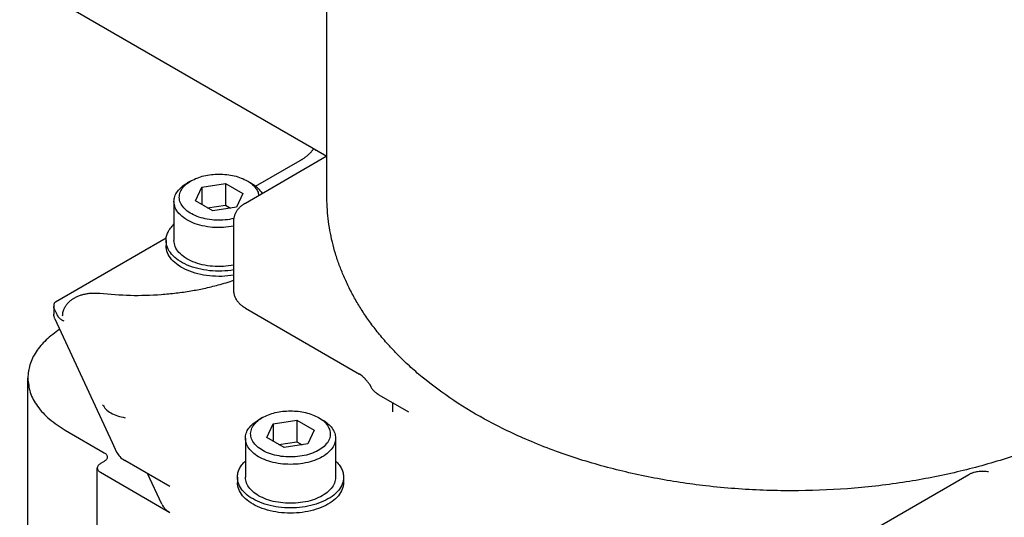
# Model space of a CAD drawing. Header units: inches. Extents: x -410 to 301, y -895 to 257.
# Tile 16 of 32: x -29 to 63, y -831 to -784. Entities that reach past the tile are written whole.
import ezdxf

# ---------------------------------------------------------------- set-up
doc = ezdxf.new("R2010")
doc.units = ezdxf.units.IN

# ---------------------------------------------------------------- blocks, each defined once
blk = doc.blocks.new('001_G21_BF_B3_20W_30W_Motor_verschmolzen__16', base_point=(-28.727, -894.962))
at = {"color": 7, "linetype": 'Continuous'}
for p, q in [((-8.248, -801.357), (-0.631, -796.949)), ((-7.278, -799.765), (-3.079, -797.335)), ((-13.358, -799.262), (-13.711, -799.465)), ((-12.947, -801.149), (-12.35, -799.858)), ((-12.35, -799.858), (-10.119, -799.512)), ((-12.35, -799.858), (-12.35, -801.495)), ((-10.119, -799.512), (-10.119, -801.55)), ((-10.119, -799.512), (-8.486, -800.457)), ((-8.075, -799.262), (-7.723, -799.465)), ((-8.486, -800.457), (-9.084, -801.748)), ((-14.967, -801.21), (-14.967, -804.88)), ((-11.314, -802.094), (-12.947, -801.149)), ((-11.802, -801.811), (-10.119, -801.55)), ((-9.084, -801.748), (-11.314, -802.094)), ((-10.119, -801.55), (-9.631, -801.833)), ((-9.333, -809.565), (-9.333, -803.041)), ((-26.108, -810.664), (-15.699, -804.639)), ((-15.717, -804.88), (-15.717, -805.369)), ((-26.28, -811.01), (-26.28, -811.82)), ((-26.178, -811.453), (-26.029, -811.775)), ((-8.248, -811.249), (2.493, -817.466)), ((-26.178, -812.269), (-20.785, -823.919)), ((-28.727, -841.081), (-28.727, -817.84)), ((4.318, -819.408), (7.102, -821.02)), ((5.638, -821.012), (5.638, -820.172)), ((-6.641, -821.567), (-6.993, -821.769)), ((-5.632, -822.162), (-3.401, -821.816)), ((-3.401, -821.816), (-3.401, -823.855)), ((-3.401, -821.816), (-1.768, -822.761)), ((-1.357, -821.567), (-1.005, -821.769)), ((-25.212, -822.751), (-21.535, -824.879)), ((-6.23, -823.453), (-5.632, -822.162)), ((-5.632, -822.162), (-5.632, -823.799)), ((-1.768, -822.761), (-2.366, -824.052)), ((-20.785, -823.919), (-20.364, -824.828)), ((-8.249, -823.515), (-8.249, -827.185)), ((-4.597, -824.398), (-6.23, -823.453)), ((-5.085, -824.116), (-3.401, -823.855)), ((-3.401, -823.855), (-2.914, -824.137)), ((0.251, -823.515), (0.251, -827.185)), ((-2.366, -824.052), (-4.597, -824.398)), ((-21.535, -825.697), (-21.889, -825.902)), ((-15.345, -828.061), (-19.588, -825.606)), ((-22.182, -847.106), (-22.182, -826.311)), ((-21.889, -826.72), (-15.345, -830.508)), ((-16.121, -829.73), (-17.461, -826.837)), ((-8.999, -827.185), (-8.999, -827.674)), ((1.001, -827.185), (1.001, -827.674)), ((59.85, -826.946), (46.321, -834.776))]:
    blk.add_line(p, q, dxfattribs=at)
for points, knots in [([(-3.078, -797.334), (-3.05, -797.318), (-2.993, -797.286), (-2.907, -797.236), (-2.818, -797.181), (-2.732, -797.126), (-2.648, -797.067), (-2.565, -797.007), (-2.472, -796.934), (-2.381, -796.859), (-2.297, -796.785), (-2.218, -796.711), (-2.141, -796.635), (-2.062, -796.551), (-1.984, -796.462), (-1.918, -796.379), (-1.866, -796.308), (-1.842, -796.271), (-1.83, -796.254)], [0, 0, 0, 0, 0.097027, 0.197472, 0.298605, 0.411269, 0.502688, 0.606353, 0.71977, 0.855732, 0.962111, 1.053755, 1.181677, 1.285581, 1.400715, 1.534792, 1.605314, 1.665508, 1.665508, 1.665508, 1.665508]), ([(-1.635, -796.368), (-1.631, -796.376), (-1.624, -796.394), (-1.616, -796.411), (-1.612, -796.42)], [0, 0, 0, 0, 0.02832385, 0.05683235, 0.05683235, 0.05683235, 0.05683235]), ([(-3.079, -797.335), (-3.079, -797.335), (-3.079, -797.335), (-3.079, -797.335), (-3.079, -797.335), (-3.079, -797.335), (-3.078, -797.335)], [0, 0, 0, 0, 0.0001700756, 0.0003401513, 0.000510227, 0.0006803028, 0.0006803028, 0.0006803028, 0.0006803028]), ([(-3.078, -797.335), (-3.078, -797.335), (-3.078, -797.335), (-3.078, -797.335), (-3.078, -797.334)], [0, 0, 0, 0, 0.0001933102, 0.0003866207, 0.0003866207, 0.0003866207, 0.0003866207]), ([(-13.358, -799.262), (-13.172, -799.167), (-12.784, -798.97), (-12.136, -798.781), (-11.44, -798.659), (-10.717, -798.619), (-9.993, -798.659), (-9.297, -798.781), (-8.649, -798.97), (-8.261, -799.167), (-8.075, -799.262)], [0, 0, 0, 0, 0.627048, 1.302997, 2.014057, 2.743401, 3.472745, 4.183806, 4.859755, 5.486802, 5.486802, 5.486802, 5.486802]), ([(-14.967, -801.21), (-14.95, -801.047), (-14.915, -800.71), (-14.648, -800.24), (-14.25, -799.809), (-13.904, -799.588), (-13.722, -799.471)], [0, 0, 0, 0, 0.48678, 1.007758, 1.586634, 2.233394, 2.233394, 2.233394, 2.233394]), ([(-9.317, -802.816), (-9.591, -802.868), (-10.145, -802.972), (-10.992, -802.984), (-11.824, -802.896), (-12.601, -802.701), (-13.284, -802.41), (-13.841, -802.036), (-14.245, -801.594), (-14.467, -801.096), (-14.48, -800.571), (-14.28, -800.068), (-13.899, -799.613), (-13.553, -799.388), (-13.368, -799.268)], [0, 0, 0, 0, 0.83376, 1.687253, 2.531208, 3.337373, 4.081779, 4.748549, 5.334772, 5.856337, 6.350668, 6.866733, 7.444151, 8.101338, 8.101338, 8.101338, 8.101338]), ([(-13.722, -799.471), (-13.72, -799.47), (-13.716, -799.468), (-13.713, -799.466), (-13.711, -799.465)], [0, 0, 0, 0, 0.00645142, 0.01290881, 0.01290881, 0.01290881, 0.01290881]), ([(-13.368, -799.268), (-13.367, -799.267), (-13.363, -799.265), (-13.36, -799.263), (-13.358, -799.262)], [0, 0, 0, 0, 0.00569243, 0.01139012, 0.01139012, 0.01139012, 0.01139012]), ([(-8.075, -799.262), (-7.929, -799.354), (-7.65, -799.53), (-7.316, -799.865), (-7.074, -800.227), (-7.01, -800.495), (-6.98, -800.623)], [0, 0, 0, 0, 0.517104, 0.985442, 1.409984, 1.803569, 1.803569, 1.803569, 1.803569]), ([(-7.723, -799.465), (-7.502, -799.603), (-7.088, -799.863), (-6.807, -800.262), (-6.676, -800.448)], [0, 0, 0, 0, 0.772711, 1.448325, 1.448325, 1.448325, 1.448325]), ([(-9.333, -803.536), (-9.66, -803.587), (-10.321, -803.689), (-11.321, -803.666), (-12.286, -803.521), (-13.167, -803.248), (-13.919, -802.863), (-14.494, -802.383), (-14.888, -801.825), (-14.941, -801.409), (-14.967, -801.21)], [0, 0, 0, 0, 0.993259, 2.001377, 2.986813, 3.914688, 4.75751, 5.500957, 6.151366, 6.743056, 6.743056, 6.743056, 6.743056]), ([(-9.333, -803.041), (-9.333, -803.036), (-9.333, -803.026), (-9.332, -803.01), (-9.332, -802.993), (-9.33, -802.939), (-9.323, -802.844), (-9.302, -802.712), (-9.271, -802.587), (-9.234, -802.469), (-9.186, -802.348), (-9.122, -802.217), (-9.049, -802.095), (-8.97, -801.982), (-8.893, -801.885), (-8.805, -801.787), (-8.711, -801.695), (-8.605, -801.602), (-8.508, -801.527), (-8.424, -801.467), (-8.362, -801.427), (-8.305, -801.391), (-8.267, -801.368), (-8.248, -801.357)], [0, 0, 0, 0, 0.016439, 0.028732, 0.048803, 0.065502, 0.191469, 0.33568, 0.464138, 0.578926, 0.707554, 0.853245, 1.015715, 1.133035, 1.266485, 1.388248, 1.528276, 1.658227, 1.813018, 1.895793, 1.966886, 2.034088, 2.09974, 2.09974, 2.09974, 2.09974]), ([(-8.248, -801.357), (-8.248, -801.357), (-8.248, -801.357), (-8.248, -801.357), (-8.248, -801.357), (-8.248, -801.357), (-8.248, -801.357), (-8.248, -801.357), (-8.248, -801.357), (-8.248, -801.357), (-8.248, -801.357)], [0, 0, 0, 0, 0.00000421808, 0.00000843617, 0.00001265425, 0.00001687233, 0.00002109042, 0.0000253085, 0.00002952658, 0.00003374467, 0.00003374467, 0.00003374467, 0.00003374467]), ([(-15.717, -804.88), (-15.707, -804.745), (-15.688, -804.471), (-15.533, -804.073), (-15.296, -803.69), (-15.079, -803.47), (-14.967, -803.356)], [0, 0, 0, 0, 0.402974, 0.82068, 1.265357, 1.745339, 1.745339, 1.745339, 1.745339]), ([(-9.333, -807.661), (-9.712, -807.708), (-10.472, -807.803), (-11.616, -807.751), (-12.711, -807.562), (-13.704, -807.232), (-14.548, -806.78), (-15.191, -806.224), (-15.63, -805.582), (-15.689, -805.107), (-15.717, -804.88)], [0, 0, 0, 0, 1.14409, 2.296852, 3.417725, 4.469721, 5.424372, 6.267848, 7.008812, 7.685769, 7.685769, 7.685769, 7.685769]), ([(-9.333, -808.15), (-9.712, -808.198), (-10.472, -808.292), (-11.616, -808.24), (-12.711, -808.051), (-13.704, -807.721), (-14.548, -807.269), (-15.191, -806.713), (-15.63, -806.071), (-15.689, -805.596), (-15.717, -805.369)], [0, 0, 0, 0, 1.14409, 2.296852, 3.417725, 4.469721, 5.424372, 6.267848, 7.008812, 7.685769, 7.685769, 7.685769, 7.685769]), ([(-9.333, -807.206), (-9.66, -807.257), (-10.321, -807.359), (-11.321, -807.336), (-12.286, -807.191), (-13.167, -806.917), (-13.919, -806.533), (-14.494, -806.053), (-14.888, -805.494), (-14.941, -805.078), (-14.967, -804.88)], [0, 0, 0, 0, 0.993259, 2.001377, 2.986813, 3.914688, 4.75751, 5.500957, 6.151366, 6.743056, 6.743056, 6.743056, 6.743056]), ([(-21.96, -809.858), (-20.998, -809.939), (-19.071, -810.1), (-16.661, -810.02), (-14.761, -809.839), (-13.419, -809.646), (-12.096, -809.395), (-10.992, -809.131), (-10.056, -808.868), (-9.572, -808.711), (-9.333, -808.634)], [0, 0, 0, 0, 2.894128, 5.798513, 7.217435, 8.620274, 9.862491, 11.256232, 12.024374, 12.779843, 12.779843, 12.779843, 12.779843]), ([(-25.447, -811.989), (-25.445, -811.924), (-25.44, -811.78), (-25.399, -811.572), (-25.329, -811.358), (-25.223, -811.133), (-25.064, -810.892), (-24.846, -810.653), (-24.609, -810.459), (-24.351, -810.294), (-24.082, -810.156), (-23.776, -810.037), (-23.506, -809.959), (-23.284, -809.911), (-23.116, -809.882), (-22.944, -809.858), (-22.768, -809.842), (-22.584, -809.833), (-22.399, -809.831), (-22.214, -809.837), (-22.081, -809.846), (-21.999, -809.854), (-21.973, -809.857), (-21.96, -809.858)], [0, 0, 0, 0, 0.195482, 0.433007, 0.631699, 0.870517, 1.175609, 1.495809, 1.835473, 2.093237, 2.411786, 2.740739, 3.075997, 3.255992, 3.420058, 3.588011, 3.777193, 3.948537, 4.140878, 4.332794, 4.503553, 4.542093, 4.5806, 4.5806, 4.5806, 4.5806]), ([(-8.248, -811.249), (-8.266, -811.238), (-8.304, -811.216), (-8.361, -811.18), (-8.422, -811.14), (-8.504, -811.082), (-8.6, -811.008), (-8.708, -810.914), (-8.803, -810.821), (-8.892, -810.722), (-8.971, -810.624), (-9.058, -810.498), (-9.153, -810.334), (-9.228, -810.159), (-9.276, -810.004), (-9.298, -809.906), (-9.313, -809.824), (-9.321, -809.762), (-9.328, -809.695), (-9.331, -809.642), (-9.332, -809.598), (-9.333, -809.577), (-9.333, -809.565)], [0, 0, 0, 0, 0.064822, 0.131926, 0.200863, 0.282607, 0.43321, 0.566909, 0.708712, 0.832321, 0.968054, 1.085804, 1.292519, 1.533235, 1.656914, 1.777162, 1.83542, 1.906954, 1.965649, 2.03669, 2.064788, 2.099627, 2.099627, 2.099627, 2.099627]), ([(-26.108, -810.664), (-26.134, -810.681), (-26.185, -810.716), (-26.242, -810.796), (-26.276, -810.896), (-26.279, -810.971), (-26.28, -811.01)], [0, 0, 0, 0, 0.0945245, 0.183627, 0.289539, 0.4067274, 0.4067274, 0.4067274, 0.4067274]), ([(-26.28, -811.01), (-26.28, -811.017), (-26.28, -811.032), (-26.279, -811.054), (-26.278, -811.077), (-26.277, -811.093), (-26.276, -811.101)], [0, 0, 0, 0, 0.02167438, 0.04380192, 0.06702814, 0.09074012, 0.09074012, 0.09074012, 0.09074012]), ([(-26.178, -812.269), (-26.208, -812.196), (-26.267, -812.051), (-26.276, -811.896), (-26.28, -811.82)], [0, 0, 0, 0, 0.2355464, 0.4636307, 0.4636307, 0.4636307, 0.4636307]), ([(-26.178, -811.453), (-26.202, -811.396), (-26.25, -811.282), (-26.267, -811.161), (-26.276, -811.101)], [0, 0, 0, 0, 0.1864488, 0.3673441, 0.3673441, 0.3673441, 0.3673441]), ([(-26.029, -811.775), (-26.014, -811.808), (-25.985, -811.868), (-25.938, -811.952), (-25.893, -812.025), (-25.836, -812.109), (-25.765, -812.194), (-25.678, -812.275), (-25.593, -812.334), (-25.509, -812.378), (-25.426, -812.411), (-25.372, -812.429), (-25.345, -812.439)], [0, 0, 0, 0, 0.1087304, 0.2008612, 0.288831, 0.3659315, 0.5041557, 0.6195403, 0.7219871, 0.8152777, 0.9028144, 0.9882178, 0.9882178, 0.9882178, 0.9882178]), ([(-8.248, -811.249), (-8.248, -811.249), (-8.248, -811.249), (-8.248, -811.249), (-8.248, -811.249), (-8.248, -811.249), (-8.248, -811.249), (-8.248, -811.249), (-8.248, -811.249), (-8.248, -811.249), (-8.248, -811.249)], [0, 0, 0, 0, 0.00000380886, 0.00000761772, 0.00001142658, 0.00001523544, 0.0000190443, 0.00002285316, 0.00002666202, 0.00003047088, 0.00003047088, 0.00003047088, 0.00003047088]), ([(-25.726, -813.245), (-26.169, -813.565), (-27.011, -814.172), (-27.969, -815.315), (-28.606, -816.546), (-28.687, -817.417), (-28.727, -817.84)], [0, 0, 0, 0, 1.631184, 3.102678, 4.442272, 5.705726, 5.705726, 5.705726, 5.705726]), ([(2.493, -817.466), (2.493, -817.466), (2.493, -817.466), (2.493, -817.466), (2.494, -817.466), (2.494, -817.466), (2.494, -817.466), (2.494, -817.466), (2.494, -817.466), (2.494, -817.466), (2.494, -817.466)], [0, 0, 0, 0, 0.000178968, 0.000357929, 0.00053689, 0.000715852, 0.000894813, 0.001073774, 0.001252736, 0.001431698, 0.001431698, 0.001431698, 0.001431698]), ([(2.538, -817.493), (2.534, -817.491), (2.528, -817.486), (2.517, -817.48), (2.506, -817.473), (2.498, -817.468), (2.494, -817.466)], [0, 0, 0, 0, 0.01226502, 0.02403222, 0.03770916, 0.05107535, 0.05107535, 0.05107535, 0.05107535]), ([(2.587, -817.526), (2.583, -817.523), (2.576, -817.518), (2.564, -817.51), (2.551, -817.501), (2.542, -817.496), (2.538, -817.493)], [0, 0, 0, 0, 0.01366865, 0.02705125, 0.04303221, 0.05891624, 0.05891624, 0.05891624, 0.05891624]), ([(-28.727, -817.84), (-28.68, -818.3), (-28.582, -819.252), (-27.828, -820.581), (-26.702, -821.796), (-25.727, -822.421), (-25.212, -822.751)], [0, 0, 0, 0, 1.374439, 2.845435, 4.479908, 6.306053, 6.306053, 6.306053, 6.306053]), ([(3.604, -818.652), (3.556, -818.584), (3.456, -818.443), (3.327, -818.274), (3.227, -818.15), (3.162, -818.072), (3.104, -818.005), (3.048, -817.943), (2.989, -817.88), (2.922, -817.811), (2.862, -817.753), (2.813, -817.708), (2.785, -817.683), (2.762, -817.663), (2.745, -817.648), (2.728, -817.634), (2.712, -817.62), (2.696, -817.608), (2.68, -817.595), (2.665, -817.583), (2.648, -817.57), (2.632, -817.558), (2.617, -817.547), (2.602, -817.536), (2.592, -817.529), (2.587, -817.526)], [0, 0, 0, 0, 0.250343, 0.517156, 0.637317, 0.728453, 0.822637, 0.903164, 0.98061, 1.079046, 1.191226, 1.230702, 1.280937, 1.302386, 1.323607, 1.349282, 1.366482, 1.389064, 1.408164, 1.428243, 1.447907, 1.471443, 1.487505, 1.506285, 1.524773, 1.524773, 1.524773, 1.524773]), ([(3.487, -818.488), (3.521, -818.575), (3.592, -818.756), (3.781, -818.997), (4.023, -819.223), (4.217, -819.345), (4.318, -819.408)], [0, 0, 0, 0, 0.279368, 0.580716, 0.909212, 1.266672, 1.266672, 1.266672, 1.266672]), ([(3.604, -818.652), (3.604, -818.652), (3.604, -818.652), (3.604, -818.652), (3.604, -818.652)], [0, 0, 0, 0, 0.0000079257, 0.00001585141, 0.00001585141, 0.00001585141, 0.00001585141]), ([(-21.681, -820.352), (-21.589, -820.499), (-21.391, -820.816), (-20.889, -821.162), (-20.271, -821.438), (-19.804, -821.531), (-19.56, -821.579)], [0, 0, 0, 0, 0.514964, 1.112133, 1.791971, 2.536015, 2.536015, 2.536015, 2.536015]), ([(-6.641, -821.567), (-6.454, -821.472), (-6.066, -821.274), (-5.419, -821.085), (-4.723, -820.963), (-3.999, -820.923), (-3.275, -820.963), (-2.579, -821.085), (-1.932, -821.274), (-1.544, -821.472), (-1.357, -821.567)], [0, 0, 0, 0, 0.627048, 1.302997, 2.014057, 2.743401, 3.472745, 4.183806, 4.859755, 5.486802, 5.486802, 5.486802, 5.486802]), ([(-8.249, -823.515), (-8.232, -823.352), (-8.198, -823.015), (-7.931, -822.544), (-7.532, -822.113), (-7.187, -821.892), (-7.004, -821.776)], [0, 0, 0, 0, 0.48678, 1.007758, 1.586634, 2.233394, 2.233394, 2.233394, 2.233394]), ([(-1.357, -821.567), (-1.167, -821.69), (-0.809, -821.922), (-0.42, -822.395), (-0.226, -822.918), (-0.262, -823.462), (-0.52, -823.971), (-0.966, -824.417), (-1.571, -824.787), (-2.303, -825.065), (-3.124, -825.238), (-3.992, -825.297), (-4.861, -825.24), (-5.683, -825.068), (-6.417, -824.792), (-7.023, -824.424), (-7.472, -823.978), (-7.734, -823.47), (-7.774, -822.926), (-7.583, -822.403), (-7.197, -821.929), (-6.841, -821.696), (-6.651, -821.572)], [0, 0, 0, 0, 0.678916, 1.272884, 1.803044, 2.314315, 2.860284, 3.479242, 4.184877, 4.970653, 5.816578, 6.694603, 7.572883, 8.419547, 9.206453, 9.913444, 10.533724, 11.080609, 11.592023, 12.121483, 12.714216, 13.391753, 13.391753, 13.391753, 13.391753]), ([(-7.004, -821.776), (-7.002, -821.774), (-6.999, -821.772), (-6.995, -821.77), (-6.993, -821.769)], [0, 0, 0, 0, 0.00645142, 0.01290881, 0.01290881, 0.01290881, 0.01290881]), ([(-6.651, -821.572), (-6.649, -821.571), (-6.646, -821.57), (-6.643, -821.568), (-6.641, -821.567)], [0, 0, 0, 0, 0.00569243, 0.01139012, 0.01139012, 0.01139012, 0.01139012]), ([(-1.005, -821.769), (-0.821, -821.886), (-0.473, -822.108), (-0.071, -822.539), (0.199, -823.012), (0.234, -823.351), (0.251, -823.515)], [0, 0, 0, 0, 0.650951, 1.233329, 1.757108, 2.246226, 2.246226, 2.246226, 2.246226]), ([(0.251, -823.515), (0.229, -823.702), (0.182, -824.092), (-0.168, -824.623), (-0.684, -825.088), (-1.364, -825.471), (-2.168, -825.757), (-3.061, -825.935), (-3.999, -825.995), (-4.937, -825.935), (-5.83, -825.757), (-6.634, -825.471), (-7.314, -825.088), (-7.83, -824.623), (-8.18, -824.092), (-8.227, -823.702), (-8.249, -823.515)], [0, 0, 0, 0, 0.557631, 1.165171, 1.853572, 2.631109, 3.488568, 4.405097, 5.352819, 6.300542, 7.21707, 8.074529, 8.852067, 9.540467, 10.148008, 10.705639, 10.705639, 10.705639, 10.705639]), ([(-21.535, -824.879), (-21.492, -824.906), (-21.411, -824.958), (-21.317, -825.06), (-21.255, -825.17), (-21.246, -825.25), (-21.242, -825.288)], [0, 0, 0, 0, 0.1521787, 0.2883848, 0.4109678, 0.5255044, 0.5255044, 0.5255044, 0.5255044]), ([(-20.364, -824.828), (-20.273, -824.976), (-20.076, -825.295), (-19.758, -825.497), (-19.588, -825.606)], [0, 0, 0, 0, 0.514964, 1.112133, 1.112133, 1.112133, 1.112133]), ([(-21.242, -825.288), (-21.246, -825.326), (-21.255, -825.406), (-21.317, -825.517), (-21.411, -825.618), (-21.492, -825.67), (-21.535, -825.697)], [0, 0, 0, 0, 0.1145366, 0.2371196, 0.3733257, 0.5255044, 0.5255044, 0.5255044, 0.5255044]), ([(-8.999, -827.185), (-8.99, -827.05), (-8.97, -826.776), (-8.816, -826.378), (-8.579, -825.995), (-8.362, -825.774), (-8.249, -825.66)], [0, 0, 0, 0, 0.402974, 0.82068, 1.265357, 1.745339, 1.745339, 1.745339, 1.745339]), ([(0.251, -825.66), (0.363, -825.774), (0.58, -825.995), (0.817, -826.378), (0.972, -826.776), (0.991, -827.05), (1.001, -827.185)], [0, 0, 0, 0, 0.479983, 0.924659, 1.342366, 1.745339, 1.745339, 1.745339, 1.745339]), ([(-21.889, -825.902), (-21.932, -825.929), (-22.013, -825.981), (-22.107, -826.083), (-22.17, -826.193), (-22.178, -826.273), (-22.182, -826.311)], [0, 0, 0, 0, 0.1521787, 0.2883848, 0.4109678, 0.5255044, 0.5255044, 0.5255044, 0.5255044]), ([(-22.182, -826.311), (-22.178, -826.35), (-22.17, -826.429), (-22.107, -826.54), (-22.013, -826.641), (-21.932, -826.693), (-21.889, -826.72)], [0, 0, 0, 0, 0.1145366, 0.2371196, 0.3733257, 0.5255044, 0.5255044, 0.5255044, 0.5255044]), ([(61.721, -826.679), (61.648, -826.672), (61.502, -826.659), (61.28, -826.645), (61.055, -826.64), (60.825, -826.649), (60.589, -826.677), (60.389, -826.722), (60.226, -826.773), (60.103, -826.82), (59.976, -826.877), (59.894, -826.922), (59.85, -826.946)], [0, 0, 0, 0, 0.220252, 0.441334, 0.666121, 0.895049, 1.13019, 1.37975, 1.506582, 1.642487, 1.775778, 1.92408, 1.92408, 1.92408, 1.92408]), ([(1.001, -827.185), (0.975, -827.404), (0.92, -827.863), (0.508, -828.488), (-0.099, -829.035), (-0.899, -829.485), (-1.845, -829.823), (-2.896, -830.032), (-3.999, -830.102), (-5.103, -830.032), (-6.153, -829.823), (-7.099, -829.485), (-7.899, -829.035), (-8.506, -828.488), (-8.918, -827.863), (-8.973, -827.404), (-8.999, -827.185)], [0, 0, 0, 0, 0.656036, 1.37079, 2.180673, 3.095423, 4.104198, 5.182467, 6.297434, 7.412402, 8.490671, 9.499446, 10.414196, 11.224079, 11.938833, 12.594869, 12.594869, 12.594869, 12.594869]), ([(1.001, -827.674), (0.975, -827.894), (0.92, -828.353), (0.508, -828.978), (-0.099, -829.524), (-0.899, -829.975), (-1.845, -830.312), (-2.896, -830.521), (-3.999, -830.592), (-5.103, -830.521), (-6.153, -830.312), (-7.099, -829.975), (-7.899, -829.524), (-8.506, -828.978), (-8.918, -828.353), (-8.973, -827.894), (-8.999, -827.674)], [0, 0, 0, 0, 0.656036, 1.37079, 2.180673, 3.095423, 4.104198, 5.182467, 6.297434, 7.412402, 8.490671, 9.499446, 10.414196, 11.224079, 11.938833, 12.594869, 12.594869, 12.594869, 12.594869]), ([(0.251, -827.185), (0.229, -827.371), (0.182, -827.761), (-0.168, -828.293), (-0.684, -828.757), (-1.364, -829.14), (-2.168, -829.427), (-3.061, -829.604), (-3.999, -829.665), (-4.937, -829.604), (-5.83, -829.427), (-6.634, -829.14), (-7.314, -828.757), (-7.83, -828.293), (-8.18, -827.761), (-8.227, -827.371), (-8.249, -827.185)], [0, 0, 0, 0, 0.557631, 1.165171, 1.853572, 2.631109, 3.488568, 4.405097, 5.352819, 6.300542, 7.21707, 8.074529, 8.852067, 9.540467, 10.148008, 10.705639, 10.705639, 10.705639, 10.705639]), ([(-16.121, -829.73), (-16.03, -829.878), (-15.833, -830.197), (-15.516, -830.399), (-15.345, -830.508)], [0, 0, 0, 0, 0.514964, 1.112133, 1.112133, 1.112133, 1.112133])]:
    blk.add_open_spline(points, degree=3, knots=knots, dxfattribs=at)
blk = doc.blocks.new('20W_30W_Motor__17', base_point=(-32.485, -828.462))
at = {"color": 7, "linetype": 'Continuous'}
for p, q in [((-0.585, -800.613), (-0.585, -703.57)), ((-0.585, -796.975), (-29.491, -780.245))]:
    blk.add_line(p, q, dxfattribs=at)
blk.add_open_spline([(86.915, -800.613), (86.889, -801.351), (86.838, -802.835), (86.426, -805.046), (85.765, -807.237), (84.99, -809.025), (84.235, -810.437), (83.587, -811.506), (82.862, -812.567), (82.046, -813.635), (81.154, -814.683), (80.153, -815.744), (79.082, -816.77), (77.865, -817.824), (76.532, -818.869), (75.015, -819.937), (73.382, -820.969), (70.904, -822.37), (67.493, -823.975), (63.082, -825.574), (58.443, -826.83), (53.553, -827.757), (48.439, -828.331), (44.039, -828.494), (40.502, -828.428), (37.812, -828.277), (35.201, -828.029), (31.863, -827.584), (27.887, -826.83), (24.018, -825.782), (20.972, -824.75), (18.768, -823.889), (16.652, -822.946), (14.187, -821.704), (11.387, -820.041), (8.922, -818.225), (7.221, -816.745), (6.152, -815.718), (5.176, -814.683), (4.283, -813.635), (3.468, -812.567), (2.75, -811.516), (2.1, -810.447), (1.521, -809.366), (1.016, -808.277), (0.586, -807.196), (0.227, -806.121), (-0.165, -804.67), (-0.509, -802.835), (-0.56, -801.351), (-0.585, -800.613)], degree=3, knots=[0, 0, 0, 0, 2.212912, 4.450687, 6.722953, 9.065911, 10.283012, 11.52464, 12.816643, 14.136241, 15.551742, 16.944987, 18.510161, 19.998388, 21.775041, 23.588892, 25.559646, 27.570305, 32.124269, 36.849437, 41.62991, 46.525498, 51.767047, 57.054992, 59.720173, 62.379383, 65.133088, 67.586355, 72.481943, 77.262416, 79.59614, 82.128972, 84.357698, 86.544031, 90.405845, 94.113585, 95.71068, 97.166988, 98.560232, 99.975733, 101.295331, 102.587334, 103.795028, 105.046063, 106.26484, 107.392344, 108.535227, 109.663143, 111.900917, 114.113829, 114.113829, 114.113829, 114.113829], dxfattribs=at)
blk = doc.blocks.new('001_G21_BF_B3_20W_30W_Motor_verschmolzen__18', base_point=(-32.485, -894.962))
for name, p in [('20W_30W_Motor__17', (-32.485, -828.462)), ('001_G21_BF_B3_20W_30W_Motor_verschmolzen__16', (-28.727, -894.962))]:
    blk.add_blockref(name, p)
blk = doc.blocks.new('ISOC', base_point=(30.614, -775))
blk.add_blockref('001_G21_BF_B3_20W_30W_Motor_verschmolzen__18', (-32.485, -894.962))

msp = doc.modelspace()

# ---------------------------------------------------------------- block references
msp.add_blockref('ISOC', (30.614, -775))

doc.saveas('drawing.dxf')
